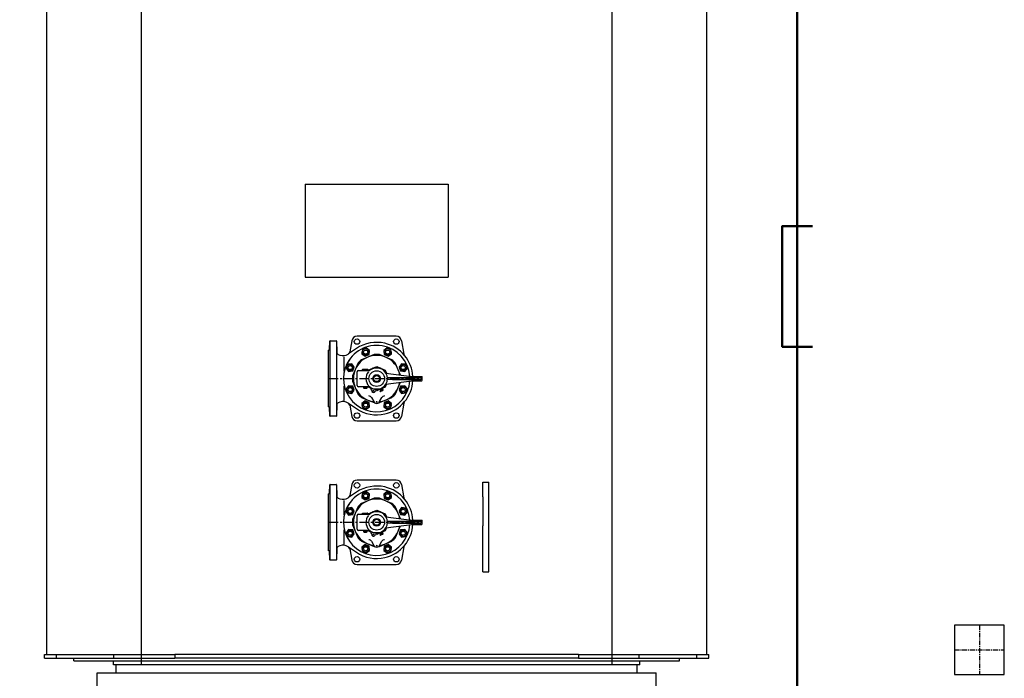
# Model space of a CAD drawing. Header units: millimetres. Extents: x 196 to 1773810, y -221320 to 153872.
# Tile 23 of 256: x 1105223 to 1108482, y -203054 to -200872. Entities that reach past the tile are written whole.
import ezdxf

# ---------------------------------------------------------------- set-up
doc = ezdxf.new("R2010")
doc.units = ezdxf.units.MM
doc.linetypes.add('CENTER', pattern=[50.8, 31.75, -6.35, 6.35, -6.35])
for name, color, linetype, lineweight in [('00_Основной', 163, 'Continuous', 40), ('Эл.линия силовых сетей', 1, 'Continuous', 50), ('中心线', 1, 'CENTER', 25)]:
    doc.layers.add(name, color=color, linetype=linetype, lineweight=lineweight)

# ---------------------------------------------------------------- blocks, each defined once
blk = doc.blocks.new('Лоток')
at = {"layer": 'Эл.линия силовых сетей', "color": 85, "lineweight": 50, "ltscale": 50}
blk.add_lwpolyline([(-200, 100), (-200, 0), (200, 0), (200, 100)], dxfattribs=at)

msp = doc.modelspace()

# ---------------------------------------------------------------- linework, layer by layer
at = {"color": 252, "lineweight": 30, "ltscale": 10}
for p, q in [((1105626.9, -203009.4, -0.1), (1105626.9, -199006.4, -0.1)), ((1107182.9, -200281.9, -0.1), (1107182.9, -203009.4, -0.1)), ((1106404.9, -203009.4, -0.1), (1105626.9, -203009.4, -0.1)), ((1107182.9, -203009.4, -0.1), (1106404.9, -203009.4, -0.1))]:
    msp.add_line(p, q, dxfattribs=at)
at = {"color": 7, "linetype": 'CENTER', "lineweight": 25, "ltscale": 0.5}
for p, q in [((1108400.3, -202877.3), (1108400.3, -203041.7)), ((1108318.1, -202959.5), (1108482.5, -202959.5))]:
    msp.add_line(p, q, dxfattribs=at)
at = {"color": 252, "lineweight": 30, "ltscale": 10}
msp.add_lwpolyline([(1108318.1, -203041.7), (1108482.5, -203041.7), (1108482.5, -202877.3), (1108318.1, -202877.3), (1108318.1, -203041.7)], dxfattribs=at)
at = {"layer": '00_Основной', "lineweight": 30, "ltscale": 10}
for p, q in [((1105312, -198308.2, -0.3), (1105312, -202975.1, 0.1)), ((1107497.6, -198308.2, -0.3), (1107496.8, -202975.1)), ((1106168, -201417.4, -0.1), (1106168, -201725.2, -0.1)), ((1106168, -201417.4, -0.1), (1106641.6, -201417.4, -0.1)), ((1106641.6, -201417.4, -0.1), (1106641.6, -201725.2, -0.1)), ((1106168, -201725.2, -0.1), (1106641.6, -201725.2, -0.1)), ((1106756.6, -202452.7, -0.1), (1106756.6, -202404.2, -0.1)), ((1106756.6, -202404.2, -0.1), (1106776, -202404.2, -0.1)), ((1106776, -202452.7, -0.1), (1106776, -202404.2, -0.1)), ((1106756.6, -202452.7, -0.1), (1106756.6, -202548.8, -0.1)), ((1106776, -202548.8, -0.1), (1106776, -202452.7, -0.1)), ((1106756.6, -202700.6, -0.1), (1106756.6, -202548.8, -0.1)), ((1106776, -202700.6, -0.1), (1106776, -202548.8, -0.1)), ((1106756.6, -202700.6, -0.1), (1106776, -202700.6, -0.1)), ((1105305.4, -202975.1, -0.1), (1105345, -202975.1, -0.1)), ((1105305.4, -202987.4, -0.1), (1105305.4, -202975.1, -0.1)), ((1105345, -202975.1, -0.1), (1105535.3, -202975.1, -0.1)), ((1105345, -202987.4, -0.1), (1105345, -202975.1, -0.1)), ((1105535.3, -202975.1, -0.1), (1105736.4, -202975.1, -0.1)), ((1105535.3, -202987.4, -0.1), (1105535.3, -202975.1, -0.1)), ((1105753.9, -202975.1, -0.1), (1105736.4, -202975.1, -0.1)), ((1105736.4, -202975.1, -0.1), (1105736.4, -202987.4, -0.1)), ((1107055.7, -202975.1, -0.1), (1105753.9, -202975.1, -0.1)), ((1107073.3, -202975.1, -0.1), (1107055.7, -202975.1, -0.1)), ((1107073.3, -202975.1, -0.1), (1107274.3, -202975.1, -0.1)), ((1107073.3, -202975.1, -0.1), (1107073.3, -202987.4, -0.1)), ((1107274.3, -202975.1, -0.1), (1107464.7, -202975.1, -0.1)), ((1107274.3, -202987.4, -0.1), (1107274.3, -202975.1, -0.1)), ((1107464.7, -202975.1, -0.1), (1107504.2, -202975.1, -0.1)), ((1107464.7, -202987.4, -0.1), (1107464.7, -202975.1, -0.1)), ((1107504.2, -202987.4, -0.1), (1107504.2, -202975.1, -0.1)), ((1105305.4, -202987.4, -0.1), (1105345, -202987.4, -0.1)), ((1105345, -202987.4, -0.1), (1105535.3, -202987.4, -0.1)), ((1105402.1, -202996.2, -0.1), (1105402.1, -202987.4, -0.1)), ((1105402.1, -202996.2, -0.1), (1106404.8, -202996.2, -0.1)), ((1105534.1, -203009.4, -0.1), (1105534.1, -202996.2, -0.1)), ((1107275.5, -203009.4, -0.1), (1105534.1, -203009.4, -0.1)), ((1105535.3, -202987.4, -0.1), (1105736.4, -202987.4, -0.1)), ((1105542.9, -203035.7, -0.1), (1105542.9, -203009.4, -0.1)), ((1105753.9, -202987.4, -0.1), (1105736.4, -202987.4, -0.1)), ((1107055.7, -202987.4, -0.1), (1105753.9, -202987.4, -0.1)), ((1106404.8, -202996.2, -0.1), (1107407.5, -202996.2, -0.1)), ((1107073.3, -202987.4, -0.1), (1107055.7, -202987.4, -0.1)), ((1107073.3, -202987.4, -0.1), (1107274.3, -202987.4, -0.1)), ((1107266.8, -203035.7, -0.1), (1107266.8, -203009.4, -0.1)), ((1107274.3, -202987.4, -0.1), (1107464.7, -202987.4, -0.1)), ((1107275.5, -203009.4, -0.1), (1107275.5, -202996.2, -0.1)), ((1107407.5, -202996.2, -0.1), (1107407.5, -202987.4, -0.1)), ((1107464.7, -202987.4, -0.1), (1107504.2, -202987.4, -0.1)), ((1105479.5, -203035.7, -0.1), (1107330.1, -203035.7, -0.1)), ((1105479.5, -203264.4, -0.1), (1105479.5, -203035.7, -0.1)), ((1107330.1, -203264.4, -0.1), (1107330.1, -203035.7, -0.1))]:
    msp.add_line(p, q, dxfattribs=at)
at = {"layer": '00_Основной', "lineweight": 25, "ltscale": 10}
for p, q in [((1106248.9, -201965.1, -0.5), (1106249.6, -201937, -0.5)), ((1106249.6, -201937, -0.5), (1106249.6, -202185, -0.5)), ((1106250.6, -201936, -0.5), (1106271.2, -201936, -0.5)), ((1106272.2, -201937, -0.5), (1106272.8, -201973.6, -0.5)), ((1106272.2, -201937, -0.5), (1106272.2, -202185, -0.5)), ((1106322.2, -201935.9, -0.5), (1106315.8, -201972.7, -0.5)), ((1106469.8, -201921, -0.5), (1106340, -201921, -0.5)), ((1106487.5, -201935.9, -0.5), (1106495.3, -201980, -0.5)), ((1106244.9, -201966.9, -0.5), (1106248.1, -201966, -0.5)), ((1106244.9, -202155.1, -0.5), (1106244.9, -201966.9, -0.5)), ((1106337.8, -201961.5, -0.5), (1106311.5, -201979.2, -0.5)), ((1106357.5, -201964.8, -0.5), (1106355.7, -201978.5, -0.5)), ((1106370.3, -201959.5, -0.5), (1106357.5, -201964.8, -0.5)), ((1106381.3, -201967.9, -0.5), (1106370.3, -201959.5, -0.5)), ((1106379.5, -201981.7, -0.5), (1106381.3, -201967.9, -0.5)), ((1106439.4, -201959.5, -0.5), (1106428.4, -201967.9, -0.5)), ((1106428.4, -201967.9, -0.5), (1106430.2, -201981.7, -0.5)), ((1106452.2, -201964.8, -0.5), (1106439.4, -201959.5, -0.5)), ((1106454, -201978.5, -0.5), (1106452.2, -201964.8, -0.5)), ((1106277.9, -201980.9, -0.5), (1106283.1, -201982.9, -0.5)), ((1106297.7, -202036.1, -0.5), (1106297.7, -201988.5, -0.5)), ((1106311.5, -201979.2, -0.5), (1106310.7, -201979.8, -0.5)), ((1106375.4, -201989.9, -0.5), (1106354.7, -201998.4, -0.5)), ((1106355.7, -201978.5, -0.5), (1106366.7, -201987, -0.5)), ((1106366.7, -201987, -0.5), (1106379.5, -201981.7, -0.5)), ((1106396.1, -201981.3, -0.5), (1106375.4, -201989.9, -0.5)), ((1106434.3, -201989.9, -0.5), (1106413.7, -201981.3, -0.5)), ((1106430.2, -201981.7, -0.5), (1106443, -201987, -0.5)), ((1106434.3, -201989.9, -0.5), (1106434.3, -201989.9, -0.5)), ((1106455, -201998.4, -0.5), (1106434.3, -201989.9, -0.5)), ((1106443, -201987, -0.5), (1106454, -201978.5, -0.5)), ((1106308.7, -202013.7, -0.5), (1106303.4, -202026.5, -0.5)), ((1106303.4, -202026.5, -0.5), (1106311.8, -202037.4, -0.5)), ((1106322.4, -202011.8, -0.5), (1106308.7, -202013.7, -0.5)), ((1106311.8, -202037.4, -0.5), (1106325.5, -202035.6, -0.5)), ((1106330.8, -202022.8, -0.5), (1106322.4, -202011.8, -0.5)), ((1106333.7, -202031.5, -0.5), (1106325.2, -202052.2, -0.5)), ((1106325.5, -202035.6, -0.5), (1106330.8, -202022.8, -0.5)), ((1106342.3, -202010.9, -0.5), (1106333.7, -202031.5, -0.5)), ((1106333.7, -202031.5, -0.5), (1106333.7, -202031.5, -0.5)), ((1106339.9, -202061, -0.5), (1106340.5, -202038.6, -0.5)), ((1106345, -202034.3, -0.5), (1106366.9, -202034.3, -0.5)), ((1106357.9, -202031.3, -0.5), (1106358.9, -202030.3, -0.5)), ((1106357.9, -202034.3, -0.5), (1106357.9, -202031.3, -0.5)), ((1106357.9, -202031.3, -0.5), (1106375.9, -202031.3, -0.5)), ((1106357.9, -202034.3, -0.5), (1106366.9, -202034.3, -0.5)), ((1106358.9, -202030.3, -0.5), (1106374.9, -202030.3, -0.5)), ((1106366.9, -202034.3, -0.5), (1106375.9, -202034.3, -0.5)), ((1106366.9, -202034.3, -0.5), (1106375.9, -202034.3, -0.5)), ((1106375.9, -202031.3, -0.5), (1106374.9, -202030.3, -0.5)), ((1106375.9, -202031.3, -0.5), (1106375.9, -202034.3, -0.5)), ((1106375.9, -202034.3, -0.5), (1106376.5, -202032.7, -0.5)), ((1106375.9, -202034.3, -0.5), (1106380.4, -202034.3, -0.5)), ((1106376.5, -202032.7, -0.5), (1106391.9, -202026.3, -0.5)), ((1106390.7, -202028.5, -0.5), (1106391.9, -202026.3, -0.5)), ((1106391.9, -202026.3, -0.5), (1106392.4, -202025.5, -0.5)), ((1106392.4, -202025.5, -0.5), (1106393.9, -202025.5, -0.5)), ((1106393.9, -202025.5, -0.5), (1106404.9, -202021, -0.5)), ((1106393.9, -202025.5, -0.5), (1106404.9, -202025.5, -0.5)), ((1106404.9, -202021, -0.5), (1106415.8, -202025.5, -0.5)), ((1106404.9, -202025.5, -0.5), (1106415.8, -202025.5, -0.5)), ((1106404.9, -202025.5, -0.5), (1106404.9, -202025.5, -0.5)), ((1106415.8, -202025.5, -0.5), (1106417.4, -202025.5, -0.5)), ((1106417.4, -202025.5, -0.5), (1106417.8, -202026.3, -0.5)), ((1106417.8, -202026.3, -0.5), (1106419.1, -202028.5, -0.5)), ((1106417.8, -202026.3, -0.5), (1106433.2, -202032.7, -0.5)), ((1106433.2, -202032.7, -0.5), (1106437.6, -202043.3, -0.5)), ((1106476, -202031.5, -0.5), (1106467.4, -202010.9, -0.5)), ((1106476, -202031.5, -0.5), (1106476, -202031.5, -0.5)), ((1106483.3, -202049.2, -0.5), (1106476, -202031.5, -0.5)), ((1106487.3, -202011.8, -0.5), (1106478.9, -202022.8, -0.5)), ((1106478.9, -202022.8, -0.5), (1106484.2, -202035.6, -0.5)), ((1106484.2, -202035.6, -0.5), (1106497.9, -202037.4, -0.5)), ((1106501.1, -202013.7, -0.5), (1106487.3, -202011.8, -0.5)), ((1106497.9, -202037.4, -0.5), (1106506.4, -202026.5, -0.5)), ((1106506.4, -202026.5, -0.5), (1106501.1, -202013.7, -0.5)), ((1106325.2, -202069.8, -0.5), (1106333.7, -202090.5, -0.5)), ((1106340.5, -202083.4, -0.5), (1106339.9, -202061, -0.5)), ((1106435.5, -202043, -0.5), (1106519.9, -202054, -0.5)), ((1106435.5, -202079, -0.5), (1106519.9, -202068, -0.5)), ((1106456.7, -202058, -0.5), (1106440.2, -202058, -0.5)), ((1106551.1, -202064, -0.5), (1106440.2, -202064, -0.5)), ((1106550.8, -202058, -0.5), (1106456.7, -202058, -0.5)), ((1106457.1, -202064, -0.5), (1106550.9, -202064, -0.5)), ((1106476, -202090.5, -0.5), (1106483.3, -202072.8, -0.5)), ((1106520.1, -202054, -0.5), (1106554.2, -202054, -0.5)), ((1106520.1, -202068, -0.5), (1106554.2, -202068, -0.5)), ((1106555.2, -202067, -0.5), (1106555.2, -202055, -0.5)), ((1106297.7, -202133.5, -0.5), (1106297.7, -202085.9, -0.5)), ((1106311.8, -202084.6, -0.5), (1106303.4, -202095.5, -0.5)), ((1106303.4, -202095.5, -0.5), (1106308.7, -202108.4, -0.5)), ((1106325.5, -202086.4, -0.5), (1106311.8, -202084.6, -0.5)), ((1106322.4, -202110.2, -0.5), (1106330.8, -202099.2, -0.5)), ((1106330.8, -202099.2, -0.5), (1106325.5, -202086.4, -0.5)), ((1106333.7, -202090.5, -0.5), (1106342.3, -202111.2, -0.5)), ((1106333.7, -202090.5, -0.5), (1106333.7, -202090.5, -0.5)), ((1106375.9, -202087.8, -0.5), (1106345, -202087.8, -0.5)), ((1106361.9, -202092.3, -0.5), (1106361.9, -202087.8, -0.5)), ((1106363, -202094.3, -0.5), (1106361.9, -202092.3, -0.5)), ((1106361.9, -202092.3, -0.5), (1106371.9, -202092.3, -0.5)), ((1106370.7, -202094.3, -0.5), (1106363, -202094.3, -0.5)), ((1106371.9, -202092.3, -0.5), (1106370.7, -202094.3, -0.5)), ((1106371.9, -202087.8, -0.5), (1106371.9, -202092.3, -0.5)), ((1106380.4, -202087.8, -0.5), (1106375.9, -202087.8, -0.5)), ((1106376.5, -202089.3, -0.5), (1106375.9, -202087.8, -0.5)), ((1106386, -202093.2, -0.5), (1106376.5, -202089.3, -0.5)), ((1106392.4, -202096.5, -0.5), (1106390.7, -202093.5, -0.5)), ((1106404.9, -202096.5, -0.5), (1106392.4, -202096.5, -0.5)), ((1106404.9, -202101.1, -0.5), (1106402.8, -202100.2, -0.5)), ((1106404.9, -202096.5, -0.5), (1106404.9, -202096.5, -0.5)), ((1106408.8, -202096.5, -0.5), (1106404.9, -202096.5, -0.5)), ((1106415.8, -202096.5, -0.5), (1106404.9, -202101.1, -0.5)), ((1106415.8, -202096.5, -0.5), (1106408.8, -202096.5, -0.5)), ((1106417.4, -202099.1, -0.5), (1106414.8, -202100.2, -0.5)), ((1106414.8, -202100.2, -0.5), (1106416.1, -202103.4, -0.5)), ((1106417.4, -202096.5, -0.5), (1106415.8, -202096.5, -0.5)), ((1106416.3, -202096.5, -0.5), (1106417.4, -202099.1, -0.5)), ((1106417.8, -202095.7, -0.5), (1106417.4, -202096.5, -0.5)), ((1106417.5, -202099.1, -0.5), (1106417.4, -202099.1, -0.5)), ((1106422.8, -202096.9, -0.5), (1106417.5, -202099.1, -0.5)), ((1106417.5, -202099.1, -0.5), (1106418.8, -202102.3, -0.5)), ((1106425.7, -202100, -0.5), (1106417.7, -202103.3, -0.5)), ((1106433.2, -202089.3, -0.5), (1106417.8, -202095.7, -0.5)), ((1106419.1, -202093.5, -0.5), (1106417.8, -202095.7, -0.5)), ((1106422.9, -202096.8, -0.5), (1106421.7, -202094.1, -0.5)), ((1106422.9, -202096.8, -0.5), (1106422.8, -202096.9, -0.5)), ((1106422.8, -202096.9, -0.5), (1106424.1, -202100.1, -0.5)), ((1106425.5, -202095.8, -0.5), (1106422.9, -202096.8, -0.5)), ((1106426.8, -202099, -0.5), (1106425.5, -202095.8, -0.5)), ((1106437.6, -202078.7, -0.5), (1106433.2, -202089.3, -0.5)), ((1106467.4, -202111.2, -0.5), (1106476, -202090.5, -0.5)), ((1106476, -202090.5, -0.5), (1106476, -202090.5, -0.5)), ((1106484.2, -202086.4, -0.5), (1106478.9, -202099.2, -0.5)), ((1106478.9, -202099.2, -0.5), (1106487.3, -202110.2, -0.5)), ((1106497.9, -202084.6, -0.5), (1106484.2, -202086.4, -0.5)), ((1106506.4, -202095.5, -0.5), (1106497.9, -202084.6, -0.5)), ((1106501.1, -202108.4, -0.5), (1106506.4, -202095.5, -0.5)), ((1106308.7, -202108.4, -0.5), (1106322.4, -202110.2, -0.5)), ((1106354.7, -202123.6, -0.5), (1106375.4, -202132.1, -0.5)), ((1106366.7, -202135, -0.5), (1106355.7, -202143.5, -0.5)), ((1106379.5, -202140.3, -0.5), (1106366.7, -202135, -0.5)), ((1106375.4, -202132.1, -0.5), (1106396.1, -202140.7, -0.5)), ((1106375.4, -202132.1, -0.5), (1106375.4, -202132.1, -0.5)), ((1106387.6, -202123.5, -0.5), (1106395.6, -202137.4, -0.5)), ((1106395.6, -202137.4, -0.5), (1106396.2, -202138.5, -0.5)), ((1106413.5, -202138.5, -0.5), (1106414.1, -202137.4, -0.5)), ((1106413.7, -202140.7, -0.5), (1106455, -202123.6, -0.5)), ((1106414.1, -202137.4, -0.5), (1106422.2, -202123.5, -0.5)), ((1106443, -202135, -0.5), (1106430.2, -202140.3, -0.5)), ((1106454, -202143.5, -0.5), (1106443, -202135, -0.5)), ((1106487.3, -202110.2, -0.5), (1106501.1, -202108.4, -0.5)), ((1106248.1, -202156, -0.5), (1106244.9, -202155.1, -0.5)), ((1106249.6, -202185, -0.5), (1106248.9, -202156.9, -0.5)), ((1106272.8, -202148.4, -0.5), (1106272.2, -202185, -0.5)), ((1106283.1, -202139.1, -0.5), (1106277.9, -202141.1, -0.5)), ((1106310.7, -202142.2, -0.5), (1106311.5, -202142.8, -0.5)), ((1106311.5, -202142.8, -0.5), (1106337.8, -202160.5, -0.5)), ((1106315.8, -202149.3, -0.5), (1106322.2, -202186.1, -0.5)), ((1106355.7, -202143.5, -0.5), (1106357.5, -202157.2, -0.5)), ((1106357.5, -202157.2, -0.5), (1106370.3, -202162.5, -0.5)), ((1106370.3, -202162.5, -0.5), (1106381.3, -202154.1, -0.5)), ((1106381.3, -202154.1, -0.5), (1106379.5, -202140.3, -0.5)), ((1106430.2, -202140.3, -0.5), (1106428.4, -202154.1, -0.5)), ((1106428.4, -202154.1, -0.5), (1106439.4, -202162.5, -0.5)), ((1106439.4, -202162.5, -0.5), (1106452.2, -202157.2, -0.5)), ((1106452.2, -202157.2, -0.5), (1106454, -202143.5, -0.5)), ((1106495.3, -202142, -0.5), (1106487.5, -202186.1, -0.5)), ((1106271.2, -202186, -0.5), (1106250.6, -202186, -0.5)), ((1106340, -202201, -0.5), (1106469.8, -202201, -0.5)), ((1106469.8, -202397, -0.5), (1106340, -202397, -0.5)), ((1106248.9, -202441.1, -0.5), (1106249.6, -202413, -0.5)), ((1106249.6, -202413, -0.5), (1106249.6, -202661.1, -0.5)), ((1106250.6, -202412, -0.5), (1106271.2, -202412, -0.5)), ((1106272.2, -202413, -0.5), (1106272.8, -202449.7, -0.5)), ((1106272.2, -202413, -0.5), (1106272.2, -202661.1, -0.5)), ((1106322.3, -202411.9, -0.5), (1106315.8, -202448.7, -0.5)), ((1106487.5, -202411.9, -0.5), (1106495.3, -202456, -0.5)), ((1106244.9, -202443, -0.5), (1106248.2, -202442.1, -0.5)), ((1106244.9, -202631.1, -0.5), (1106244.9, -202443, -0.5)), ((1106277.9, -202457, -0.5), (1106283.1, -202459, -0.5)), ((1106311.5, -202455.3, -0.5), (1106310.7, -202455.8, -0.5)), ((1106337.8, -202437.6, -0.5), (1106311.5, -202455.3, -0.5)), ((1106357.5, -202440.8, -0.5), (1106355.7, -202454.6, -0.5)), ((1106355.7, -202454.6, -0.5), (1106366.7, -202463, -0.5)), ((1106370.3, -202435.5, -0.5), (1106357.5, -202440.8, -0.5)), ((1106366.7, -202463, -0.5), (1106379.5, -202457.7, -0.5)), ((1106381.3, -202444, -0.5), (1106370.3, -202435.5, -0.5)), ((1106396.1, -202457.3, -0.5), (1106375.4, -202465.9, -0.5)), ((1106379.5, -202457.7, -0.5), (1106381.3, -202444, -0.5)), ((1106434.3, -202465.9, -0.5), (1106413.7, -202457.3, -0.5)), ((1106439.4, -202435.5, -0.5), (1106428.4, -202444, -0.5)), ((1106428.4, -202444, -0.5), (1106430.2, -202457.7, -0.5)), ((1106430.2, -202457.7, -0.5), (1106443, -202463, -0.5)), ((1106452.2, -202440.8, -0.5), (1106439.4, -202435.5, -0.5)), ((1106443, -202463, -0.5), (1106454, -202454.6, -0.5)), ((1106454, -202454.6, -0.5), (1106452.2, -202440.8, -0.5)), ((1106297.7, -202512.2, -0.5), (1106297.7, -202464.6, -0.5)), ((1106308.7, -202489.7, -0.5), (1106303.4, -202502.5, -0.5)), ((1106322.4, -202487.9, -0.5), (1106308.7, -202489.7, -0.5)), ((1106330.8, -202498.9, -0.5), (1106322.4, -202487.9, -0.5)), ((1106342.3, -202486.9, -0.5), (1106333.7, -202507.6, -0.5)), ((1106375.4, -202465.9, -0.5), (1106354.7, -202474.5, -0.5)), ((1106434.3, -202465.9, -0.5), (1106434.3, -202465.9, -0.5)), ((1106455, -202474.5, -0.5), (1106434.3, -202465.9, -0.5)), ((1106476, -202507.6, -0.5), (1106467.4, -202486.9, -0.5)), ((1106487.3, -202487.9, -0.5), (1106478.9, -202498.9, -0.5)), ((1106501.1, -202489.7, -0.5), (1106487.3, -202487.9, -0.5)), ((1106506.4, -202502.5, -0.5), (1106501.1, -202489.7, -0.5)), ((1106303.4, -202502.5, -0.5), (1106311.8, -202513.5, -0.5)), ((1106311.8, -202513.5, -0.5), (1106325.5, -202511.7, -0.5)), ((1106333.7, -202507.6, -0.5), (1106325.2, -202528.3, -0.5)), ((1106325.5, -202511.7, -0.5), (1106330.8, -202498.9, -0.5)), ((1106333.7, -202507.6, -0.5), (1106333.7, -202507.6, -0.5)), ((1106339.9, -202537, -0.5), (1106340.5, -202514.7, -0.5)), ((1106345, -202510.3, -0.5), (1106366.9, -202510.3, -0.5)), ((1106357.9, -202507.3, -0.5), (1106358.9, -202506.3, -0.5)), ((1106357.9, -202510.3, -0.5), (1106357.9, -202507.3, -0.5)), ((1106357.9, -202507.3, -0.5), (1106375.9, -202507.3, -0.5)), ((1106357.9, -202510.3, -0.5), (1106366.9, -202510.3, -0.5)), ((1106358.9, -202506.3, -0.5), (1106374.9, -202506.3, -0.5)), ((1106366.9, -202510.3, -0.5), (1106375.9, -202510.3, -0.5)), ((1106366.9, -202510.3, -0.5), (1106375.9, -202510.3, -0.5)), ((1106375.9, -202507.3, -0.5), (1106374.9, -202506.3, -0.5)), ((1106375.9, -202507.3, -0.5), (1106375.9, -202510.3, -0.5)), ((1106375.9, -202510.3, -0.5), (1106376.6, -202508.7, -0.5)), ((1106375.9, -202510.3, -0.5), (1106380.4, -202510.3, -0.5)), ((1106376.6, -202508.7, -0.5), (1106391.9, -202502.4, -0.5)), ((1106390.7, -202504.5, -0.5), (1106391.9, -202502.4, -0.5)), ((1106391.9, -202502.4, -0.5), (1106392.4, -202501.5, -0.5)), ((1106392.4, -202501.5, -0.5), (1106393.9, -202501.5, -0.5)), ((1106393.9, -202501.5, -0.5), (1106404.9, -202497, -0.5)), ((1106393.9, -202501.5, -0.5), (1106404.9, -202501.5, -0.5)), ((1106404.9, -202497, -0.5), (1106415.9, -202501.5, -0.5)), ((1106404.9, -202501.5, -0.5), (1106415.9, -202501.5, -0.5)), ((1106404.9, -202501.5, -0.5), (1106404.9, -202501.5, -0.5)), ((1106415.9, -202501.5, -0.5), (1106417.4, -202501.5, -0.5)), ((1106417.4, -202501.5, -0.5), (1106417.9, -202502.4, -0.5)), ((1106417.9, -202502.4, -0.5), (1106419.1, -202504.5, -0.5)), ((1106417.9, -202502.4, -0.5), (1106433.2, -202508.7, -0.5)), ((1106433.2, -202508.7, -0.5), (1106437.6, -202519.4, -0.5)), ((1106435.5, -202519.1, -0.5), (1106519.9, -202530, -0.5)), ((1106476, -202507.6, -0.5), (1106476, -202507.6, -0.5)), ((1106483.4, -202525.3, -0.5), (1106476, -202507.6, -0.5)), ((1106478.9, -202498.9, -0.5), (1106484.2, -202511.7, -0.5)), ((1106484.2, -202511.7, -0.5), (1106497.9, -202513.5, -0.5)), ((1106497.9, -202513.5, -0.5), (1106506.4, -202502.5, -0.5)), ((1106297.7, -202609.5, -0.5), (1106297.7, -202561.9, -0.5)), ((1106311.8, -202560.6, -0.5), (1106303.4, -202571.6, -0.5)), ((1106325.5, -202562.4, -0.5), (1106311.8, -202560.6, -0.5)), ((1106325.2, -202545.8, -0.5), (1106333.7, -202566.5, -0.5)), ((1106340.5, -202559.4, -0.5), (1106339.9, -202537, -0.5)), ((1106437.6, -202554.7, -0.5), (1106433.2, -202565.4, -0.5)), ((1106435.5, -202555, -0.5), (1106519.9, -202544.1, -0.5)), ((1106456.7, -202534, -0.5), (1106440.2, -202534, -0.5)), ((1106551.1, -202540, -0.5), (1106440.2, -202540, -0.5)), ((1106550.8, -202534, -0.5), (1106456.7, -202534, -0.5)), ((1106457.1, -202540, -0.5), (1106550.9, -202540, -0.5)), ((1106476, -202566.5, -0.5), (1106483.4, -202548.8, -0.5)), ((1106497.9, -202560.6, -0.5), (1106484.2, -202562.4, -0.5)), ((1106506.4, -202571.6, -0.5), (1106497.9, -202560.6, -0.5)), ((1106520.1, -202530, -0.5), (1106554.2, -202530, -0.5)), ((1106520.1, -202544, -0.5), (1106554.2, -202544, -0.5)), ((1106555.2, -202543, -0.5), (1106555.2, -202531, -0.5)), ((1106303.4, -202571.6, -0.5), (1106308.7, -202584.4, -0.5)), ((1106308.7, -202584.4, -0.5), (1106322.4, -202586.2, -0.5)), ((1106322.4, -202586.2, -0.5), (1106330.8, -202575.2, -0.5)), ((1106330.8, -202575.2, -0.5), (1106325.5, -202562.4, -0.5)), ((1106333.7, -202566.5, -0.5), (1106342.3, -202587.2, -0.5)), ((1106333.7, -202566.5, -0.5), (1106333.7, -202566.5, -0.5)), ((1106375.9, -202563.8, -0.5), (1106345, -202563.8, -0.5)), ((1106361.9, -202568.3, -0.5), (1106361.9, -202563.8, -0.5)), ((1106363, -202570.3, -0.5), (1106361.9, -202568.3, -0.5)), ((1106361.9, -202568.3, -0.5), (1106371.9, -202568.3, -0.5)), ((1106370.7, -202570.3, -0.5), (1106363, -202570.3, -0.5)), ((1106371.9, -202568.3, -0.5), (1106370.7, -202570.3, -0.5)), ((1106371.9, -202563.8, -0.5), (1106371.9, -202568.3, -0.5)), ((1106380.4, -202563.8, -0.5), (1106375.9, -202563.8, -0.5)), ((1106376.6, -202565.4, -0.5), (1106375.9, -202563.8, -0.5)), ((1106386, -202569.3, -0.5), (1106376.6, -202565.4, -0.5)), ((1106392.4, -202572.5, -0.5), (1106390.7, -202569.6, -0.5)), ((1106404.9, -202572.5, -0.5), (1106392.4, -202572.5, -0.5)), ((1106404.9, -202577.1, -0.5), (1106402.8, -202576.3, -0.5)), ((1106404.9, -202572.5, -0.5), (1106404.9, -202572.5, -0.5)), ((1106408.8, -202572.5, -0.5), (1106404.9, -202572.5, -0.5)), ((1106415.9, -202572.5, -0.5), (1106404.9, -202577.1, -0.5)), ((1106415.9, -202572.5, -0.5), (1106408.8, -202572.5, -0.5)), ((1106417.4, -202575.2, -0.5), (1106414.8, -202576.2, -0.5)), ((1106414.8, -202576.2, -0.5), (1106416.1, -202579.5, -0.5)), ((1106417.4, -202572.5, -0.5), (1106415.9, -202572.5, -0.5)), ((1106416.3, -202572.5, -0.5), (1106417.4, -202575.2, -0.5)), ((1106417.9, -202571.7, -0.5), (1106417.4, -202572.5, -0.5)), ((1106417.5, -202575.1, -0.5), (1106417.4, -202575.2, -0.5)), ((1106422.8, -202572.9, -0.5), (1106417.5, -202575.1, -0.5)), ((1106417.5, -202575.1, -0.5), (1106418.8, -202578.4, -0.5)), ((1106425.7, -202576.1, -0.5), (1106417.7, -202579.4, -0.5)), ((1106433.2, -202565.4, -0.5), (1106417.9, -202571.7, -0.5)), ((1106419.1, -202569.6, -0.5), (1106417.9, -202571.7, -0.5)), ((1106422.9, -202572.9, -0.5), (1106421.8, -202570.1, -0.5)), ((1106422.8, -202572.9, -0.5), (1106424.1, -202576.1, -0.5)), ((1106422.9, -202572.9, -0.5), (1106422.8, -202572.9, -0.5)), ((1106425.5, -202571.8, -0.5), (1106422.9, -202572.9, -0.5)), ((1106426.8, -202575, -0.5), (1106425.5, -202571.8, -0.5)), ((1106467.4, -202587.2, -0.5), (1106476, -202566.5, -0.5)), ((1106476, -202566.5, -0.5), (1106476, -202566.5, -0.5)), ((1106484.2, -202562.4, -0.5), (1106478.9, -202575.2, -0.5)), ((1106478.9, -202575.2, -0.5), (1106487.3, -202586.2, -0.5)), ((1106487.3, -202586.2, -0.5), (1106501.1, -202584.4, -0.5)), ((1106501.1, -202584.4, -0.5), (1106506.4, -202571.6, -0.5)), ((1106272.8, -202624.4, -0.5), (1106272.2, -202661.1, -0.5)), ((1106283.1, -202615.1, -0.5), (1106277.9, -202617.1, -0.5)), ((1106310.7, -202618.3, -0.5), (1106311.5, -202618.8, -0.5)), ((1106311.5, -202618.8, -0.5), (1106337.8, -202636.5, -0.5)), ((1106315.8, -202625.4, -0.5), (1106322.3, -202662.2, -0.5)), ((1106354.7, -202599.6, -0.5), (1106375.4, -202608.2, -0.5)), ((1106366.7, -202611.1, -0.5), (1106355.7, -202619.5, -0.5)), ((1106355.7, -202619.5, -0.5), (1106357.5, -202633.2, -0.5)), ((1106379.5, -202616.4, -0.5), (1106366.7, -202611.1, -0.5)), ((1106375.4, -202608.2, -0.5), (1106396.1, -202616.8, -0.5)), ((1106375.4, -202608.2, -0.5), (1106375.4, -202608.2, -0.5)), ((1106381.3, -202630.1, -0.5), (1106379.5, -202616.4, -0.5)), ((1106387.6, -202599.6, -0.5), (1106395.6, -202613.5, -0.5)), ((1106395.6, -202613.5, -0.5), (1106396.2, -202614.5, -0.5)), ((1106413.5, -202614.5, -0.5), (1106414.1, -202613.5, -0.5)), ((1106413.7, -202616.8, -0.5), (1106455, -202599.6, -0.5)), ((1106414.1, -202613.5, -0.5), (1106422.2, -202599.6, -0.5)), ((1106430.2, -202616.4, -0.5), (1106428.4, -202630.1, -0.5)), ((1106443, -202611.1, -0.5), (1106430.2, -202616.4, -0.5)), ((1106454, -202619.5, -0.5), (1106443, -202611.1, -0.5)), ((1106452.2, -202633.2, -0.5), (1106454, -202619.5, -0.5)), ((1106495.3, -202618.1, -0.5), (1106487.5, -202662.2, -0.5)), ((1106248.2, -202632, -0.5), (1106244.9, -202631.1, -0.5)), ((1106249.6, -202661.1, -0.5), (1106248.9, -202633, -0.5)), ((1106357.5, -202633.2, -0.5), (1106370.3, -202638.6, -0.5)), ((1106370.3, -202638.6, -0.5), (1106381.3, -202630.1, -0.5)), ((1106428.4, -202630.1, -0.5), (1106439.4, -202638.6, -0.5)), ((1106439.4, -202638.6, -0.5), (1106452.2, -202633.2, -0.5)), ((1106271.2, -202662, -0.5), (1106250.6, -202662, -0.5)), ((1106340, -202677, -0.5), (1106469.8, -202677, -0.5))]:
    msp.add_line(p, q, dxfattribs=at)
for centre, radius in [((1106339.9, -201938.5, -0.5), 9), ((1106469.9, -201938.5, -0.5), 9), ((1106368.5, -201973.2, -0.5), 11.4), ((1106368.5, -201973.2, -0.5), 6.75), ((1106441.2, -201973.2, -0.5), 11.4), ((1106441.2, -201973.2, -0.5), 6.75), ((1106317.1, -202024.6, -0.5), 11.4), ((1106317.1, -202024.6, -0.5), 6.75), ((1106404.9, -202061, -0.5), 25.9), ((1106492.6, -202024.6, -0.5), 11.4), ((1106492.6, -202024.6, -0.5), 6.75), ((1106404.9, -202061, -0.5), 12.9), ((1106404.9, -202061, -0.5), 10), ((1106317.1, -202097.4, -0.5), 11.4), ((1106317.1, -202097.4, -0.5), 6.75), ((1106366.9, -202089.8, -0.5), 1.6), ((1106394, -202101.6, -0.5), 1.5), ((1106492.6, -202097.4, -0.5), 11.4), ((1106492.6, -202097.4, -0.5), 6.75), ((1106368.5, -202148.8, -0.5), 11.4), ((1106404.9, -202138.5, -0.5), 1.5), ((1106441.2, -202148.8, -0.5), 11.4), ((1106368.5, -202148.8, -0.5), 6.75), ((1106441.2, -202148.8, -0.5), 6.75), ((1106339.9, -202183.5, -0.5), 9), ((1106469.9, -202183.5, -0.5), 9), ((1106339.9, -202414.5, -0.5), 9), ((1106469.9, -202414.5, -0.5), 9), ((1106368.5, -202449.3, -0.5), 11.4), ((1106368.5, -202449.3, -0.5), 6.75), ((1106441.2, -202449.3, -0.5), 11.4), ((1106441.2, -202449.3, -0.5), 6.75), ((1106317.1, -202500.7, -0.5), 11.4), ((1106317.1, -202500.7, -0.5), 6.75), ((1106492.6, -202500.7, -0.5), 11.4), ((1106492.6, -202500.7, -0.5), 6.75), ((1106404.9, -202537, -0.5), 25.9), ((1106404.9, -202537, -0.5), 12.9), ((1106404.9, -202537, -0.5), 10), ((1106317.1, -202573.4, -0.5), 11.4), ((1106492.6, -202573.4, -0.5), 11.4), ((1106317.1, -202573.4, -0.5), 6.75), ((1106366.9, -202565.8, -0.5), 1.6), ((1106394, -202577.6, -0.5), 1.5), ((1106492.6, -202573.4, -0.5), 6.75), ((1106368.5, -202624.8, -0.5), 11.4), ((1106368.5, -202624.8, -0.5), 6.75), ((1106404.9, -202614.5, -0.5), 1.5), ((1106441.2, -202624.8, -0.5), 11.4), ((1106441.2, -202624.8, -0.5), 6.75), ((1106339.9, -202659.5, -0.5), 9), ((1106469.9, -202659.5, -0.5), 9)]:
    msp.add_circle(centre, radius, dxfattribs=at)
for centre, radius, start, end in [((1106250.6, -201937, -0.5), 1, 90, 178.5), ((1106271.2, -201937, -0.5), 1, 1, 90), ((1106340, -201939, -0.5), 18, 90, 170), ((1106404.9, -202061, -0.5), 120, 77.1418, 124), ((1106469.8, -201939, -0.5), 18, 10, 90), ((1106247.9, -201965.1, -0.5), 1, 285, 358.5), ((1106280.8, -201973.5, -0.5), 8, 181, 249), ((1106404.9, -202061, -0.5), 110, 4.0137, 156.9734), ((1106305.9, -201970.9, -0.5), 10, 304, 350), ((1106368.5, -201973.2, -0.5), 8, 169.5, 37.5), ((1106404.9, -202061, -0.5), 120, 39.5455, 77.1418), ((1106441.2, -201973.2, -0.5), 8, 124.5, 352.5), ((1106293.9, -201954.9, -0.5), 30, 249, 304), ((1106404.9, -202061, -0.5), 110, 144.088, 355.9863), ((1106404.9, -202061, -0.5), 77, 112.5, 157.5), ((1106404.9, -202061, -0.5), 80.2, 128.7116, 141.2884), ((1106404.9, -202061, -0.5), 77, 96.9164, 112.5), ((1106404.9, -202061, -0.5), 77, 67.5, 96.9164), ((1106404.9, -202061, -0.5), 80.2, 94.8063, 96.2884), ((1106404.9, -202061, -0.5), 80.2, 83.7116, 94.8063), ((1106404.9, -202061, -0.5), 77, 67.49999769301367, 67.50000230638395), ((1106404.9, -202061, -0.5), 77, 22.5, 67.5), ((1106404.9, -202061, -0.5), 80.2, 38.7116, 51.2884), ((1106505.1, -201978.2, -0.5), 10, 190, 219.5455), ((1106404.9, -202061, -0.5), 120, 3.3442, 39.5455), ((1106317.1, -202024.6, -0.5), 8, 214.5, 82.5), ((1106404.9, -202061, -0.5), 77, 157.5, 202.5), ((1106404.9, -202061, -0.5), 77, 157.4999977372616, 157.5000022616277), ((1106345, -202038.8, -0.5), 4.5, 90, 178.5), ((1106404.9, -202061, -0.5), 35.5, 140.2367, 223.2611), ((1106380.4, -202031.3, -0.5), 3, 270, 309.4006), ((1106404.9, -202061, -0.5), 35.5, 113.6043, 129.4006), ((1106404.9, -202061, -0.5), 35.5, 90, 113.6043), ((1106404.9, -202061, -0.5), 35.5, 66.3957, 90), ((1106404.9, -202061, -0.5), 35.5, 89.99999557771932, 90.00000441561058), ((1106404.9, -202061, -0.5), 35.5, 30.3998, 66.3957), ((1106404.9, -202061, -0.5), 77, 22.499996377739, 22.50000362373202), ((1106404.9, -202061, -0.5), 77, 9.0182, 22.5), ((1106492.6, -202024.6, -0.5), 8, 97.5, 325.5), ((1106404.9, -202061, -0.5), 80.2, 173.7116, 186.2884), ((1106404.9, -202061, -0.5), 35.5, 329.6002, 30.3998), ((1106404.9, -202061, -0.5), 77, 337.5, 350.9818), ((1106404.9, -202061, -0.5), 120, 320.4545, 356.6558), ((1106520.1, -202053, -0.5), 1, 262.6071, 270), ((1106520.1, -202069, -0.5), 1, 90, 97.3929), ((1106550.8, -202057, -0.5), 1, 270, 0), ((1106550.9, -202065, -0.5), 1, 0, 90), ((1106554.2, -202055, -0.5), 1, 0, 90), ((1106554.2, -202067, -0.5), 1, 270, 0), ((1106317.1, -202097.4, -0.5), 8, 277.5, 145.5), ((1106404.9, -202061, -0.5), 77, 202.5, 247.5), ((1106404.9, -202061, -0.5), 77, 202.4999973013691, 202.5000026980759), ((1106345, -202083.3, -0.5), 4.5, 181.5, 270), ((1106380.4, -202090.8, -0.5), 3, 52.3592, 90), ((1106372.5, -202099.8, -0.5), 15, 25.8314, 49.4733), ((1106404.9, -202061, -0.5), 35.5, 230.5994, 246.3957), ((1106380.4, -202090.8, -0.5), 3, 50.5994, 52.3592), ((1106372.5, -202099.8, -0.5), 15, 0.3619, 25.8314), ((1106394.5, -202099.6, -0.5), 7, 180.3619, 329.6381), ((1106404.9, -202061, -0.5), 35.5, 246.3957, 270), ((1106413.5, -202110.8, -0.5), 15, 108.1072, 149.6381), ((1106404.9, -202061, -0.5), 35.5, 270, 279.8396), ((1106404.9, -202061, -0.5), 35.5, 269.9999930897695, 270.0000069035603), ((1106413.5, -202110.8, -0.5), 15, 99.8396, 108.1072), ((1106404.9, -202061, -0.5), 35.5, 279.8396, 293.6043), ((1106404.9, -202061, -0.5), 77, 276.9164, 337.5), ((1106416.8, -202101.2, -0.5), 2.3, 253.5528, 331.4472), ((1106418.4, -202093.9, -0.5), 8.42, 272.4474, 312.5526), ((1106404.9, -202061, -0.5), 35.5, 293.6043, 329.6002), ((1106424.8, -202097.9, -0.5), 2.3, 253.5528, 331.4472), ((1106404.9, -202061, -0.5), 77, 337.4999986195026, 337.5000013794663), ((1106492.6, -202097.4, -0.5), 8, 34.5, 262.5), ((1106293.9, -202167.1, -0.5), 30, 56, 111), ((1106404.9, -202061, -0.5), 80.2, 218.7116, 231.2884), ((1106404.9, -202061, -0.5), 77, 247.4999978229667, 247.5000021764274), ((1106404.9, -202061, -0.5), 77, 247.5, 263.0836), ((1106378.9, -202128.5, -0.5), 10, 30, 90), ((1106430.8, -202128.5, -0.5), 10, 90, 150), ((1106404.9, -202061, -0.5), 120, 282.8582, 320.4545), ((1106404.9, -202061, -0.5), 80.2, 308.7116, 321.2884), ((1106505.1, -202143.8, -0.5), 10, 140.4545, 170), ((1106247.9, -202156.9, -0.5), 1, 1.5, 75), ((1106280.8, -202148.5, -0.5), 8, 111, 179), ((1106305.9, -202151.1, -0.5), 10, 10, 56), ((1106404.9, -202061, -0.5), 120, 236, 282.8582), ((1106368.5, -202148.8, -0.5), 8, 322.5, 190.5), ((1106404.9, -202061, -0.5), 80.2, 263.7116, 265.1937), ((1106404.9, -202133.5, -0.5), 10, 210, 227.7874), ((1106404.9, -202133.5, -0.5), 10, 227.7874, 312.2126), ((1106404.9, -202133.5, -0.5), 10, 312.2126, 330), ((1106404.9, -202061, -0.5), 80.2, 274.8063, 276.2884), ((1106441.2, -202148.8, -0.5), 8, 7.5, 235.5), ((1106250.6, -202185, -0.5), 1, 181.5, 270), ((1106271.2, -202185, -0.5), 1, 270, 359), ((1106340, -202183, -0.5), 18, 190, 270), ((1106469.8, -202183, -0.5), 18, 270, 350), ((1106340, -202415, -0.5), 18, 90, 170), ((1106469.8, -202415, -0.5), 18, 10, 90), ((1106250.6, -202413, -0.5), 1, 90, 178.5), ((1106271.2, -202413, -0.5), 1, 1, 90), ((1106404.9, -202537, -0.5), 110, 4.0137, 156.9734), ((1106404.9, -202537, -0.5), 120, 77.1418, 124), ((1106404.9, -202537, -0.5), 120, 39.5455, 77.1418), ((1106247.9, -202441.1, -0.5), 1, 285, 358.5), ((1106280.8, -202449.5, -0.5), 8, 181, 249), ((1106293.9, -202431, -0.5), 30, 249, 304), ((1106305.9, -202447, -0.5), 10, 304, 350), ((1106368.5, -202449.3, -0.5), 8, 169.5, 37.5), ((1106404.9, -202537, -0.5), 77, 96.9164, 112.5), ((1106404.9, -202537, -0.5), 77, 67.5, 96.9164), ((1106404.9, -202537, -0.5), 80.2, 94.8063, 96.2884), ((1106404.9, -202537, -0.5), 80.2, 83.7116, 94.8063), ((1106441.2, -202449.3, -0.5), 8, 124.5, 352.5), ((1106505.1, -202454.3, -0.5), 10, 190, 219.5455), ((1106404.9, -202537, -0.5), 120, 3.3442, 39.5455), ((1106404.9, -202537, -0.5), 110, 144.088, 355.9863), ((1106317.1, -202500.7, -0.5), 8, 214.5, 82.5), ((1106404.9, -202537, -0.5), 77, 112.5, 157.5), ((1106404.9, -202537, -0.5), 80.2, 128.7116, 141.2884), ((1106404.9, -202537, -0.5), 77, 67.49999769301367, 67.50000230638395), ((1106404.9, -202537, -0.5), 77, 22.5, 67.5), ((1106404.9, -202537, -0.5), 80.2, 38.7116, 51.2884), ((1106492.6, -202500.7, -0.5), 8, 97.5, 325.5), ((1106404.9, -202537, -0.5), 80.2, 173.7116, 186.2884), ((1106404.9, -202537, -0.5), 77, 157.5, 202.5), ((1106404.9, -202537, -0.5), 77, 157.4999977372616, 157.5000022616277), ((1106345, -202514.8, -0.5), 4.5, 90, 178.5), ((1106404.9, -202537, -0.5), 35.5, 140.2367, 223.2611), ((1106380.4, -202507.3, -0.5), 3, 270, 309.4006), ((1106404.9, -202537, -0.5), 35.5, 113.6043, 129.4006), ((1106404.9, -202537, -0.5), 35.5, 90, 113.6043), ((1106404.9, -202537, -0.5), 35.5, 66.3957, 90), ((1106404.9, -202537, -0.5), 35.5, 89.99999557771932, 90.00000441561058), ((1106404.9, -202537, -0.5), 35.5, 30.3998, 66.3957), ((1106404.9, -202537, -0.5), 35.5, 329.6002, 30.3998), ((1106404.9, -202537, -0.5), 77, 22.499996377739, 22.50000362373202), ((1106404.9, -202537, -0.5), 77, 9.0182, 22.5), ((1106345, -202559.3, -0.5), 4.5, 181.5, 270), ((1106404.9, -202537, -0.5), 35.5, 293.6043, 329.6002), ((1106404.9, -202537, -0.5), 77, 337.5, 350.9818), ((1106404.9, -202537, -0.5), 120, 320.4545, 356.6558), ((1106520.1, -202529, -0.5), 1, 262.6071, 270), ((1106520.1, -202545, -0.5), 1, 90, 97.3929), ((1106550.8, -202533, -0.5), 1, 270, 0), ((1106550.9, -202541, -0.5), 1, 0, 90), ((1106554.2, -202531, -0.5), 1, 0, 90), ((1106554.2, -202543, -0.5), 1, 270, 0), ((1106317.1, -202573.4, -0.5), 8, 277.5, 145.5), ((1106404.9, -202537, -0.5), 77, 202.5, 247.5), ((1106404.9, -202537, -0.5), 77, 202.4999973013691, 202.5000026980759), ((1106404.9, -202537, -0.5), 80.2, 218.7116, 231.2884), ((1106378.9, -202604.6, -0.5), 10, 30, 90), ((1106380.4, -202566.8, -0.5), 3, 52.3592, 90), ((1106372.5, -202575.8, -0.5), 15, 25.8314, 49.4733), ((1106380.4, -202566.8, -0.5), 3, 50.5994, 52.3592), ((1106404.9, -202537, -0.5), 35.5, 230.5994, 246.3957), ((1106372.5, -202575.8, -0.5), 15, 0.3619, 25.8314), ((1106394.5, -202575.7, -0.5), 7, 180.3619, 329.6381), ((1106404.9, -202537, -0.5), 35.5, 246.3957, 270), ((1106413.5, -202586.8, -0.5), 15, 108.1072, 149.6381), ((1106404.9, -202537, -0.5), 35.5, 270, 279.8396), ((1106404.9, -202537, -0.5), 35.5, 269.9999930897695, 270.0000069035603), ((1106413.5, -202586.8, -0.5), 15, 99.8396, 108.1072), ((1106404.9, -202537, -0.5), 35.5, 279.8396, 293.6043), ((1106404.9, -202537, -0.5), 77, 276.9164, 337.5), ((1106416.8, -202577.3, -0.5), 2.3, 253.5528, 331.4472), ((1106418.4, -202569.9, -0.5), 8.42, 272.4474, 312.5526), ((1106430.8, -202604.6, -0.5), 10, 90, 150), ((1106424.8, -202573.9, -0.5), 2.3, 253.5528, 331.4472), ((1106404.9, -202537, -0.5), 80.2, 308.7116, 321.2884), ((1106404.9, -202537, -0.5), 77, 337.4999986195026, 337.5000013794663), ((1106492.6, -202573.4, -0.5), 8, 34.5, 262.5), ((1106280.8, -202624.6, -0.5), 8, 111, 179), ((1106293.9, -202643.1, -0.5), 30, 56, 111), ((1106305.9, -202627.1, -0.5), 10, 10, 56), ((1106368.5, -202624.8, -0.5), 8, 322.5, 190.5), ((1106404.9, -202537, -0.5), 77, 247.4999978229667, 247.5000021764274), ((1106404.9, -202537, -0.5), 77, 247.5, 263.0836), ((1106404.9, -202537, -0.5), 80.2, 263.7116, 265.1937), ((1106404.9, -202609.5, -0.5), 10, 210, 227.7874), ((1106404.9, -202609.5, -0.5), 10, 227.7874, 312.2126), ((1106404.9, -202609.5, -0.5), 10, 312.2126, 330), ((1106404.9, -202537, -0.5), 80.2, 274.8063, 276.2884), ((1106404.9, -202537, -0.5), 120, 282.8582, 320.4545), ((1106441.2, -202624.8, -0.5), 8, 7.5, 235.5), ((1106505.1, -202619.8, -0.5), 10, 140.4545, 170), ((1106247.9, -202633, -0.5), 1, 1.5, 75), ((1106404.9, -202537, -0.5), 120, 236, 282.8582), ((1106250.6, -202661, -0.5), 1, 181.5, 270), ((1106271.2, -202661, -0.5), 1, 270, 359), ((1106340, -202659, -0.5), 18, 190, 270), ((1106469.8, -202659, -0.5), 18, 270, 350)]:
    msp.add_arc(centre, radius, start, end, dxfattribs=at)
at = {"layer": 'Эл.линия силовых сетей', "color": 1, "linetype": 'ByBlock', "lineweight": 50, "elevation": -0.1}
msp.add_lwpolyline([(1107229.1, -200227.2), (1107797.2, -200227.2), (1107797.2, -208458.5), (1105411.2, -208458.5), (1102832.7, -208461.1)], dxfattribs=at)
at = {"layer": '中心线', "color": 252}
for p, q in [((1106246, -202061, -0.5), (1106555.2, -202061, -0.5)), ((1106246, -202537, -0.5), (1106555.2, -202537, -0.5))]:
    msp.add_line(p, q, dxfattribs=at)

# ---------------------------------------------------------------- block references
at = {"layer": 'Эл.линия силовых сетей', "color": 1, "lineweight": 30, "rotation": 270}
msp.add_blockref('Лоток', (1107747.2, -201755.7, -0.1), dxfattribs=at)

doc.saveas('drawing.dxf')
